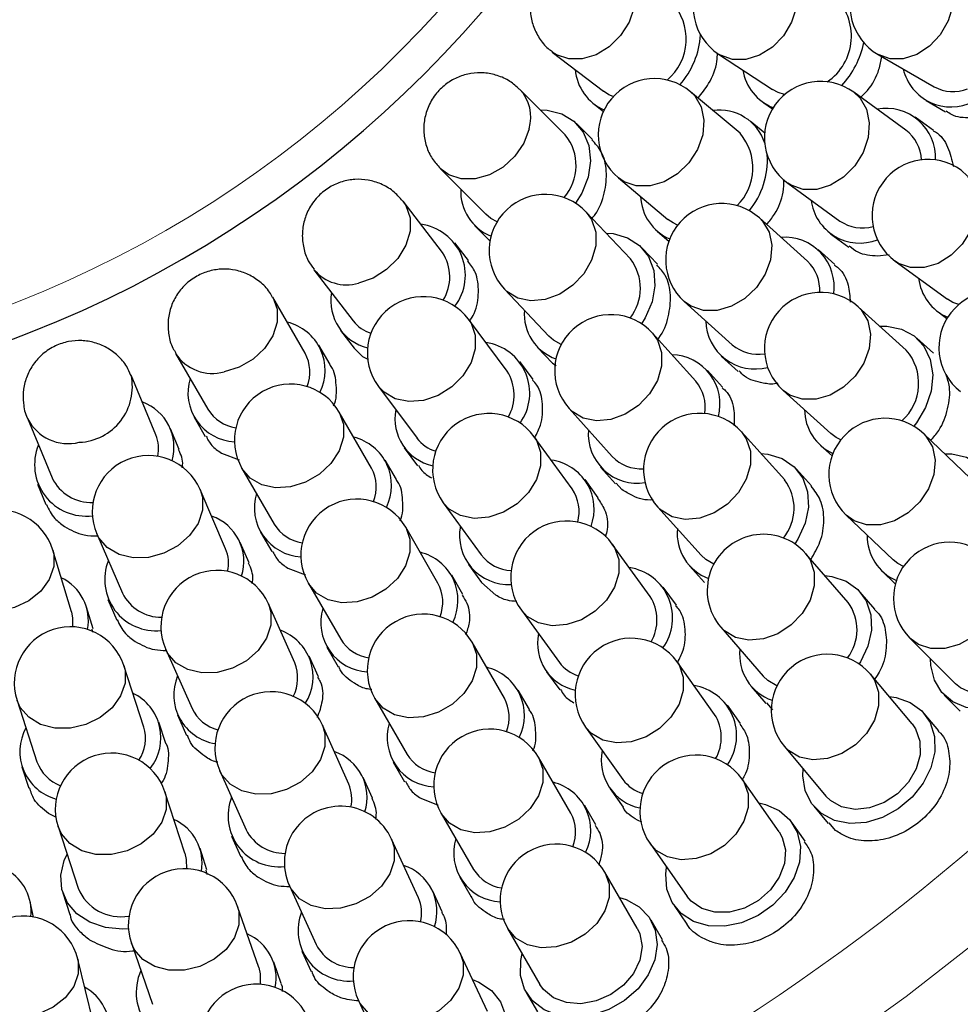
# Model space of a CAD drawing. Header units: millimetres. Extents: x -201 to 202, y 143 to 428.
# Tile 18 of 33: x 100 to 113, y 301 to 314. Entities that reach past the tile are written whole.
import ezdxf

# ---------------------------------------------------------------- set-up
doc = ezdxf.new("R2010")
doc.units = ezdxf.units.MM
doc.header["$LTSCALE"] = 0.25
doc.linetypes.add('CENTER', pattern=[50.8, 31.75, -6.35, 6.35, -6.35])
for name, color, linetype, lineweight in [('BASE', 7, 'Continuous', 20), ('CENTER', 1, 'CENTER', 9), ('COVER', 7, 'Continuous', 20), ('DIMENSION', 6, 'Continuous', 9)]:
    doc.layers.add(name, color=color, linetype=linetype, lineweight=lineweight)
doc.layers.add('PCB ASSY', color=7, linetype='Continuous')
doc.styles.add('VS Standard', font='msgothic.ttc', dxfattribs={"height": 3})
doc.dimstyles.new('VS Standard x0.5', dxfattribs={"dimtxt": 3, "dimasz": 3, "dimexe": 0.5, "dimexo": 0.8, "dimgap": 0.5, "dimtad": 3, "dimlfac": 2, "dimrnd": 0.0001, "dimzin": 9, "dimdsep": 46, "dimtxsty": 'VS Standard', "dimcen": 0, "dimaunit": 1, "dimadec": 0, "dimazin": 2, "dimtfac": 1, "dimtmove": 0, "dimatfit": 3, "dimfxl": 1, "dimtolj": 1, "dimtzin": 0, "dimarcsym": 0})

# ---------------------------------------------------------------- blocks, each defined once
blk = doc.blocks.new('*D310')
at = {"layer": 'Defpoints', "color": 0}
for p in [(94.818, 358.128), (120.366, 339.128), (119.5, 338.628), (121.825, 292.192), (94.818, 290.628)]:
    blk.add_point(p, dxfattribs=at)
at = {"layer": 'DIMENSION', "color": 0, "lineweight": -2}
for p, q in [((121.058, 339.528), (131.637, 345.636)), ((94.818, 289.828), (94.818, 281.862))]:
    blk.add_line(p, q, dxfattribs=at)
blk.add_arc((94.818, 324.378), 42.015, 274.0919, 25.9081, dxfattribs=at)
at = {"layer": 'DIMENSION', "color": 0}
for points in [[(133.052, 342.97), (132.169, 342.501), (131.204, 345.386)], [(97.798, 282.969), (97.834, 281.97), (94.818, 282.362)]]:
    blk.add_solid(points, dxfattribs=at)
at = {"layer": 'DIMENSION', "color": 0, "insert": (129.426, 304.397), "char_height": 3, "attachment_point": 5, "rotation": 60, "style": 'VS Standard'}
blk.add_mtext('\\A1;120%%d', dxfattribs=at)

msp = doc.modelspace()

# ---------------------------------------------------------------- linework, layer by layer
at = {"layer": 'BASE'}
for radius in [30, 28]:
    msp.add_circle((94.8179, 324.3778), radius, dxfattribs=at)
at = {"layer": 'CENTER'}
msp.add_circle((94.8179, 324.3778), 29, dxfattribs=at)
at = {"layer": 'COVER'}
msp.add_circle((94.8179, 324.3778), 15, dxfattribs=at)
at = {"layer": 'PCB ASSY'}
for p, q in [((107.4439, 313.7481), (108.1277, 313.2236)), ((109.6642, 313.7194), (110.3844, 313.2459)), ((111.7944, 313.7144), (112.5409, 313.2836)), ((107.6181, 312.6423), (107.0086, 313.2516)), ((109.9508, 312.6632), (109.2904, 313.2172)), ((112.1657, 312.7055), (111.4683, 313.212)), ((112.4347, 313.0996), (112.6944, 312.9497)), ((107.9983, 313.0548), (108.127, 312.956)), ((110.2676, 313.0683), (110.3846, 312.9914)), ((110.2799, 312.6645), (110.0873, 312.8261)), ((112.533, 312.7013), (112.2905, 312.8774)), ((107.9793, 312.582), (107.7685, 312.7927)), ((105.9484, 312.191), (106.5579, 311.5817)), ((108.3264, 312.0679), (108.9868, 311.514)), ((110.5868, 311.9983), (111.2842, 311.4918)), ((105.9768, 311.0719), (105.4521, 311.7555)), ((108.4885, 310.9856), (107.8969, 311.6125)), ((110.8505, 310.9561), (110.2099, 311.5327)), ((106.4075, 311.4313), (106.6125, 311.2263)), ((108.8502, 311.3512), (109.0009, 311.2248)), ((111.1593, 311.3199), (111.4019, 311.1437)), ((106.3271, 310.9649), (106.1455, 311.2014)), ((108.8482, 310.914), (108.643, 311.1315)), ((111.2155, 310.9135), (110.9927, 311.114)), ((111.9404, 311.0414), (111.7871, 311.0241)), ((104.2625, 310.8424), (104.7872, 310.1588)), ((112.0214, 310.9564), (112.7188, 310.4499)), ((106.806, 310.5829), (107.3976, 309.9561)), ((104.1446, 309.7292), (103.7135, 310.4755)), ((109.2064, 310.4178), (109.847, 309.8412)), ((112.1684, 309.7699), (111.5277, 310.3466)), ((106.8413, 309.4891), (106.3265, 310.1804)), ((112.5939, 310.278), (112.7127, 310.1917)), ((104.6185, 310.0293), (104.7999, 309.793)), ((109.3598, 309.3538), (108.7829, 309.9942)), ((112.5337, 309.727), (112.3105, 309.9279)), ((104.4778, 309.5775), (104.3287, 309.8356)), ((104.8003, 309.7933), (104.911, 309.6817)), ((107.243, 309.8102), (107.4481, 309.5929)), ((102.415, 309.7254), (102.846, 308.9792)), ((104.911, 309.6817), (104.9827, 309.6465)), ((109.7049, 309.6833), (109.9277, 309.4827)), ((107.1903, 309.3762), (107.0117, 309.6161)), ((107.4491, 309.5941), (107.494, 309.5625)), ((102.1527, 308.6372), (101.8228, 309.4333)), ((109.7182, 309.2733), (109.5176, 309.496)), ((105.1234, 309.2845), (105.6383, 308.5932)), ((110.5242, 309.2317), (111.1649, 308.6551)), ((102.6618, 308.8728), (102.8109, 308.6146)), ((105.0315, 308.194), (104.6004, 308.9403)), ((107.6684, 308.9903), (108.2452, 308.3499)), ((100.4374, 308.8592), (100.7674, 308.063)), ((102.4633, 308.4432), (102.3492, 308.7186)), ((107.7096, 307.916), (107.2029, 308.6132)), ((110.5464, 308.0364), (109.9695, 308.6768)), ((113.0275, 308.0571), (112.4036, 308.6518)), ((111.0227, 308.4971), (111.1784, 308.357)), ((103.0277, 308.3941), (103.2624, 308.3035)), ((105.4678, 308.4663), (105.6464, 308.2264)), ((105.365, 308.0414), (105.2155, 308.3003)), ((108.0873, 308.2076), (108.288, 307.9849)), ((103.3015, 308.1901), (103.7326, 307.4437)), ((110.9052, 307.9554), (110.7043, 308.1786)), ((100.5709, 307.9816), (100.685, 307.7063)), ((108.0578, 307.7985), (107.8815, 308.041)), ((108.3728, 307.9072), (108.2981, 307.9938)), ((103.0836, 307.1177), (102.7421, 307.909)), ((105.9895, 307.7314), (106.4963, 307.0341)), ((108.855, 307.6729), (109.4318, 307.0325)), ((111.3687, 307.566), (111.9926, 306.9714)), ((101.3649, 307.3147), (101.7064, 306.5233)), ((103.5486, 307.3375), (103.6982, 307.0785)), ((105.9183, 306.6586), (105.4872, 307.405)), ((103.3972, 306.9274), (103.2787, 307.2019)), ((108.7521, 306.4818), (108.2453, 307.179)), ((101.0239, 306.2748), (100.7766, 307.1005)), ((111.3937, 306.4001), (110.8292, 307.0514)), ((106.3244, 306.9092), (106.5005, 306.6669)), ((103.9152, 306.8579), (104.1492, 306.7679)), ((106.2522, 306.5053), (106.1023, 306.7649)), ((109.2739, 306.8902), (109.4749, 306.6671)), ((111.846, 306.8175), (112.0237, 306.6481)), ((104.1883, 306.6548), (104.6194, 305.9084)), ((106.689, 306.497), (106.5011, 306.6674)), ((109.1006, 306.3637), (108.9239, 306.6067)), ((111.7513, 306.3119), (111.5543, 306.5393)), ((101.5113, 306.4391), (101.6297, 306.1646)), ((104.0053, 305.5954), (103.6546, 306.3827)), ((101.3133, 306.0493), (101.2275, 306.3358)), ((107.0319, 306.2971), (107.5387, 305.5999)), ((101.3116, 306.0028), (101.3007, 306.0459)), ((109.6957, 306.0689), (110.2603, 305.4176)), ((106.8051, 305.1233), (106.374, 305.8697)), ((112.2179, 305.9234), (112.8275, 305.3141)), ((102.2844, 305.7724), (102.6351, 304.9851)), ((104.4354, 305.8021), (104.5853, 305.5426)), ((104.3214, 305.4081), (104.1994, 305.6819)), ((109.6098, 304.9059), (109.1097, 305.6079)), ((101.9917, 304.7379), (101.7252, 305.5576)), ((107.3668, 305.475), (107.5434, 305.232)), ((112.2463, 304.7814), (111.6922, 305.4415)), ((107.1393, 304.9696), (106.9891, 305.2296)), ((110.0997, 305.2784), (110.2968, 305.051)), ((100.2987, 305.0939), (100.5652, 304.2742)), ((105.0751, 305.1195), (105.5062, 304.3731)), ((110.3884, 304.9653), (110.3071, 305.0599)), ((112.6772, 305.1638), (112.8904, 304.9507)), ((109.9574, 304.7841), (109.7828, 305.0292)), ((102.2864, 304.5187), (102.1938, 304.8036)), ((102.441, 304.8986), (102.563, 304.6248)), ((112.6028, 304.6872), (112.4091, 304.918)), ((104.7268, 303.9758), (104.376, 304.7631)), ((107.888, 304.7376), (108.3881, 304.0356)), ((110.5433, 304.4772), (111.0974, 303.817)), ((105.3222, 304.2668), (105.4724, 304.0067)), ((107.6919, 303.588), (107.2608, 304.3344)), ((100.3631, 304.2085), (100.4558, 303.9234)), ((103.0058, 304.1528), (103.3566, 303.3654)), ((105.0431, 303.788), (104.9209, 304.0623)), ((110.472, 303.3369), (109.9775, 304.0429)), ((102.5399, 303.0518), (102.2734, 303.8715)), ((108.215, 303.9123), (108.3895, 303.6673)), ((105.6899, 303.7859), (105.9229, 303.6967)), ((108.0264, 303.4337), (107.8759, 303.6943)), ((110.9346, 303.6804), (111.1284, 303.4495)), ((100.8254, 303.5292), (100.72, 303.5842)), ((105.9619, 303.5841), (106.3929, 302.8378)), ((108.639, 303.4676), (108.5812, 303.4929)), ((100.8469, 303.4077), (101.1134, 302.588)), ((110.819, 303.212), (110.6461, 303.4589)), ((111.2255, 303.3571), (111.1388, 303.4583)), ((103.1624, 303.279), (103.2846, 303.0046)), ((105.6574, 302.4584), (105.2992, 303.2423)), ((102.8348, 302.8318), (102.742, 303.1175)), ((108.749, 303.1823), (109.2435, 302.4764)), ((102.8375, 302.771), (102.823, 302.8285)), ((106.2089, 302.7315), (106.3594, 302.4709)), ((108.5786, 302.0527), (108.1475, 302.799)), ((103.9348, 302.619), (104.293, 301.835)), ((100.9113, 302.5223), (101.0041, 302.2368)), ((105.9757, 302.273), (105.8506, 302.5467)), ((100.5198, 302.2008), (100.4763, 302.4057)), ((103.5247, 301.5273), (103.2426, 302.3417)), ((109.0694, 302.3544), (109.2422, 302.1077)), ((106.8486, 302.0488), (107.2797, 301.3024)), ((108.9134, 301.8979), (108.7626, 302.1589)), ((101.8252, 301.8509), (102.1073, 301.0364)), ((101.3132, 300.8031), (101.1098, 301.6407)), ((104.0997, 301.7467), (104.2248, 301.473)), ((106.5805, 300.9383), (106.2161, 301.7194)), ((103.8239, 301.3126), (103.7255, 301.5968)), ((107.0957, 301.1961), (107.2464, 300.9352)), ((104.8568, 301.0852), (105.2212, 300.3041))]:
    msp.add_line(p, q, dxfattribs=at)
at = {"layer": 'PCB ASSY', "flags": 128}
for points in [[(110.4882, 314.9728), (110.5923, 314.8795), (110.6795, 314.7277), (110.7178, 314.545), (110.7042, 314.3461), (110.6397, 314.1473), (110.5295, 313.9645), (110.3827, 313.8127), (110.2109, 313.7041), (110.0283, 313.6475), (109.8496, 313.6475), (109.6892, 313.7041), (109.6642, 313.7194)], [(112.5442, 315.0136), (112.545, 315.0131), (112.6738, 314.9033), (112.7618, 314.7498), (112.8017, 314.5651), (112.7905, 314.364), (112.7289, 314.163), (112.6219, 313.9782), (112.4783, 313.8247), (112.3097, 313.7149), (112.1297, 313.6577), (111.9529, 313.6577), (111.7944, 313.7144)], [(108.5375, 314.343), (108.47, 314.1472), (108.3563, 313.9672), (108.2057, 313.8176), (108.0303, 313.7107), (107.8444, 313.6549), (107.663, 313.6549), (107.5008, 313.7107), (107.4446, 313.7475)], [(108.2587, 313.1528), (108.199, 313.1785), (108.1277, 313.2236)], [(109.2904, 313.2172), (109.345, 313.1631), (109.4322, 313.0149), (109.4688, 312.8366), (109.4519, 312.6426), (109.3829, 312.4485), (109.2674, 312.2702), (109.1146, 312.122), (108.9371, 312.016), (108.7491, 311.9608), (108.566, 311.9608), (108.4024, 312.016), (108.3264, 312.0679)], [(110.5444, 313.1789), (110.4588, 313.2061), (110.3844, 313.2459)], [(111.4683, 313.212), (111.5523, 313.1336), (111.6392, 312.9832), (111.6766, 312.8021), (111.6615, 312.6052), (111.595, 312.4082), (111.4825, 312.2271), (111.3331, 312.0767), (111.159, 311.9692), (110.9742, 311.9131), (110.7938, 311.9131), (110.6323, 311.9692), (110.5868, 311.9983)], [(107.2818, 312.9785), (107.3752, 312.974), (107.5695, 312.925), (107.7335, 312.825), (107.857, 312.6801), (107.9321, 312.4995), (107.9542, 312.2946), (107.9219, 312.0782), (107.8372, 311.8639), (107.7548, 311.73)], [(107.1348, 312.7213), (107.0637, 312.5311), (106.9453, 312.3563), (106.789, 312.2111), (106.6076, 312.1072), (106.4157, 312.0531), (106.2289, 312.0531), (106.0623, 312.1072), (105.9469, 312.1925)], [(112.9028, 312.1701), (112.9868, 312.0917), (113.0738, 311.9413), (113.1112, 311.7602), (113.0961, 311.5633), (113.0295, 311.3663), (112.917, 311.1852), (112.7677, 311.0348), (112.5936, 310.9272), (112.4088, 310.8712), (112.2284, 310.8712), (112.0669, 310.9272), (112.0214, 310.9564)], [(105.4499, 311.7584), (105.4896, 311.6984), (105.5453, 311.5362), (105.5453, 311.3548), (105.4896, 311.1689), (105.3826, 310.9935), (105.2331, 310.8429), (105.0531, 310.7292), (104.8573, 310.6616)], [(106.7069, 311.4812), (106.6227, 311.5277), (106.5579, 311.5817)], [(107.8969, 311.6125), (107.9697, 311.511), (108.0243, 311.3455), (108.0243, 311.1599), (107.9697, 310.9692), (107.8651, 310.789), (107.7189, 310.6338), (107.5429, 310.5161), (107.3514, 310.4456), (107.1599, 310.4279), (106.9839, 310.4645), (106.8377, 310.5523), (106.806, 310.5829)], [(109.1169, 311.4367), (109.0561, 311.4659), (108.9868, 311.514)], [(110.2099, 311.5327), (110.2501, 311.4918), (110.3376, 311.3448), (110.3742, 311.1678), (110.3567, 310.9753), (110.2867, 310.7827), (110.1699, 310.6058), (110.0156, 310.4588), (109.8365, 310.3536), (109.6469, 310.2988), (109.4623, 310.2988), (109.2976, 310.3536), (109.2064, 310.4178)], [(108.1622, 311.3313), (108.2552, 311.3242), (108.448, 311.2696), (108.609, 311.1648), (108.7282, 311.0163), (108.7981, 310.8337), (108.8142, 310.6282), (108.7756, 310.4128), (108.6847, 310.2011), (108.635, 310.1207)], [(103.7139, 310.4748), (103.7704, 310.3169), (103.7704, 310.1401), (103.7132, 309.9602), (103.6034, 309.7915), (103.4499, 309.648), (103.2652, 309.541), (103.0642, 309.4794)], [(112.8702, 310.377), (112.7912, 310.4067), (112.7188, 310.4499)], [(111.5277, 310.3466), (111.5679, 310.3056), (111.6555, 310.1586), (111.692, 309.9817), (111.6745, 309.7891), (111.6046, 309.5966), (111.4877, 309.4196), (111.3335, 309.2726), (111.1543, 309.1675), (110.9647, 309.1127), (110.7801, 309.1127), (110.6154, 309.1675), (110.5242, 309.2317)], [(106.3265, 310.1804), (106.3594, 310.1297), (106.4153, 309.9678), (106.4153, 309.7869), (106.3594, 309.6016), (106.252, 309.4269), (106.102, 309.277), (105.9214, 309.1639), (105.7249, 309.0969), (105.5285, 309.0814), (105.3479, 309.1186), (105.1978, 309.2056), (105.1234, 309.2845)], [(111.815, 310.088), (111.9083, 310.0884), (112.1049, 310.0496), (112.2739, 309.9583), (112.4048, 309.8201), (112.4893, 309.6437), (112.5221, 309.4402), (112.5011, 309.2224), (112.4277, 309.004), (112.3065, 308.7986), (112.271, 308.7527)], [(107.5626, 309.8428), (107.4608, 309.9002), (107.3976, 309.9561)], [(108.7829, 309.9942), (108.8472, 309.9028), (108.902, 309.7381), (108.902, 309.5535), (108.8472, 309.3639), (108.7421, 309.1847), (108.5951, 309.0305), (108.4182, 308.9136), (108.2256, 308.8436), (108.0331, 308.8262), (107.8562, 308.8627), (107.7092, 308.9502), (107.6684, 308.9903)], [(104.6004, 308.9403), (104.6573, 308.7817), (104.6573, 308.6049), (104.6, 308.4249), (104.4902, 308.2562), (104.3367, 308.1126), (104.152, 308.0057), (103.951, 307.944), (103.7499, 307.9327), (103.5652, 307.9727), (103.4117, 308.0606), (103.3019, 308.1895), (103.3015, 308.1901)], [(107.2029, 308.6132), (107.2322, 308.5676), (107.2882, 308.4061), (107.2882, 308.2256), (107.2322, 308.0409), (107.1246, 307.8667), (106.9742, 307.7174), (106.7932, 307.6048), (106.5962, 307.5383), (106.3992, 307.5231), (106.2182, 307.5605), (106.0678, 307.6475), (105.9895, 307.7314)], [(109.9695, 308.6768), (110.0339, 308.5854), (110.0887, 308.4207), (110.0887, 308.2361), (110.0339, 308.0465), (109.9287, 307.8673), (109.7817, 307.7131), (109.6048, 307.5962), (109.4122, 307.5262), (109.2197, 307.5088), (109.0428, 307.5453), (108.8958, 307.6328), (108.855, 307.6729)], [(111.2959, 308.5716), (111.2324, 308.6045), (111.1649, 308.6551)], [(112.4036, 308.6518), (112.4322, 308.6221), (112.5202, 308.476), (112.5567, 308.3002), (112.539, 308.1089), (112.4684, 307.9176), (112.3506, 307.7419), (112.1952, 307.5958), (112.0147, 307.4913), (111.8239, 307.4369), (111.638, 307.4369), (111.4723, 307.4913), (111.3687, 307.566)], [(110.2282, 308.3896), (110.3211, 308.3802), (110.5125, 308.3211), (110.6711, 308.2126), (110.7868, 308.0615), (110.8523, 307.8772), (110.8637, 307.6714), (110.8201, 307.457), (110.7243, 307.2474), (110.6822, 307.1817)], [(112.6835, 308.3851), (112.7767, 308.3829), (112.9721, 308.3385), (113.1385, 308.2424), (113.2653, 308.1005), (113.3447, 307.9217), (113.3717, 307.7174), (113.3446, 307.5003), (113.265, 307.2841), (113.1444, 307.0906)], [(102.7421, 307.909), (102.7734, 307.8042), (102.7734, 307.6307), (102.7151, 307.4557), (102.6032, 307.2934), (102.4467, 307.1568), (102.2584, 307.0572), (102.0535, 307.0024), (101.8486, 306.9971), (101.6603, 307.0415), (101.5038, 307.1322), (101.3919, 307.2617), (101.3649, 307.3147)], [(105.4872, 307.405), (105.544, 307.2464), (105.544, 307.0696), (105.4868, 306.8896), (105.377, 306.7209), (105.2235, 306.5773), (105.0388, 306.4703), (104.8377, 306.4087), (104.6367, 306.3974), (104.452, 306.4374), (104.2985, 306.5253), (104.1887, 306.6541), (104.1883, 306.6548)], [(108.2453, 307.179), (108.2746, 307.1334), (108.3306, 306.9719), (108.3306, 306.7914), (108.2746, 306.6066), (108.167, 306.4325), (108.0166, 306.2831), (107.8356, 306.1706), (107.6386, 306.1041), (107.4416, 306.0889), (107.2606, 306.1263), (107.1102, 306.2133), (107.0319, 306.2971)], [(100.7766, 307.1005), (100.7888, 307.0493), (100.7888, 306.8784), (100.7296, 306.708), (100.616, 306.552), (100.4572, 306.423), (100.2661, 306.3315), (100.0581, 306.2848), (99.8502, 306.2867), (99.659, 306.3372), (99.5003, 306.432), (99.3867, 306.5636), (99.3397, 306.67)], [(109.6004, 306.9127), (109.4937, 306.9751), (109.4318, 307.0325)], [(110.8292, 307.0514), (110.8867, 306.9683), (110.9418, 306.8043), (110.9418, 306.6204), (110.8867, 306.4317), (110.7811, 306.2534), (110.6335, 306.1), (110.4558, 305.9838), (110.2624, 305.9143), (110.0691, 305.8972), (109.8914, 305.9337), (109.7437, 306.021), (109.6957, 306.0689)], [(112.1309, 306.8799), (112.0587, 306.9189), (111.9926, 306.9714)], [(113.2784, 306.9843), (113.2973, 306.9642), (113.3857, 306.8189), (113.4225, 306.6441), (113.4046, 306.4539), (113.3335, 306.2636), (113.215, 306.0888), (113.0587, 305.9436), (112.8772, 305.8397), (112.6853, 305.7855), (112.4984, 305.7855), (112.3318, 305.8397), (112.2179, 305.9234)], [(111.0824, 306.7593), (111.175, 306.7482), (111.3653, 306.6855), (111.5217, 306.574), (111.6345, 306.4206), (111.6966, 306.2352), (111.704, 306.0292), (111.6563, 305.8156), (111.5566, 305.608), (111.5387, 305.58)], [(113.5517, 306.711), (113.6449, 306.7065), (113.8392, 306.6575), (114.0032, 306.5575), (114.1267, 306.4126), (114.2018, 306.232), (114.2239, 306.0271), (114.1916, 305.8107), (114.1069, 305.5964), (113.9751, 305.3977), (113.8045, 305.2271), (113.6058, 305.0953), (113.3916, 305.0105), (113.1752, 304.9782), (112.9703, 305.0003), (112.7897, 305.0754), (112.6448, 305.1989), (112.5447, 305.3629), (112.4957, 305.5572), (112.4913, 305.6501)], [(103.6546, 306.3827), (103.6882, 306.2725), (103.6882, 306.0987), (103.63, 305.9233), (103.5182, 305.7603), (103.3621, 305.623), (103.1741, 305.5226), (102.9695, 305.4671), (102.7649, 305.4611), (102.577, 305.505), (102.4208, 305.5953), (102.309, 305.7247), (102.2844, 305.7724)], [(113.8879, 306.3749), (113.9421, 306.31), (114.0137, 306.1533), (114.0321, 305.9716), (113.996, 305.7797), (113.9081, 305.5929), (113.7756, 305.4266), (113.6093, 305.2941), (113.4226, 305.2062), (113.2306, 305.17), (113.0489, 305.1884), (112.8923, 305.26), (112.8275, 305.3141)], [(101.0239, 306.2748), (101.0408, 306.1919), (101.0396, 306.0752)], [(106.374, 305.8697), (106.4308, 305.7111), (106.4308, 305.5343), (106.3736, 305.3542), (106.2638, 305.1856), (106.1103, 305.042), (105.9256, 304.935), (105.7245, 304.8734), (105.5235, 304.8621), (105.3388, 304.902), (105.1853, 304.99), (105.0755, 305.1188), (105.0751, 305.1195)], [(109.1097, 305.6079), (109.136, 305.5664), (109.1922, 305.4052), (109.1922, 305.2251), (109.136, 305.0407), (109.0282, 304.8671), (108.8775, 304.7182), (108.6962, 304.6061), (108.4988, 304.54), (108.3015, 304.5251), (108.1201, 304.5627), (107.9694, 304.6497), (107.888, 304.7376)], [(101.7252, 305.5576), (101.7407, 305.4957), (101.7407, 305.3244), (101.6817, 305.1531), (101.5684, 304.9959), (101.41, 304.8653), (101.2194, 304.7721), (101.012, 304.7237), (100.8045, 304.7241), (100.6139, 304.7733), (100.4555, 304.8672), (100.3422, 304.9982), (100.2987, 305.0939)], [(110.4433, 305.2874), (110.3211, 305.3591), (110.2603, 305.4176)], [(111.6922, 305.4415), (111.7442, 305.3654), (111.7994, 305.2018), (111.7994, 305.0186), (111.7442, 304.8307), (111.6382, 304.6531), (111.4901, 304.5004), (111.3117, 304.3848), (111.1177, 304.3158), (110.9237, 304.2989), (110.7453, 304.3355), (110.5972, 304.4227), (110.5433, 304.4772)], [(111.9407, 305.1455), (112.0331, 305.1329), (112.2224, 305.0672), (112.3771, 304.9532), (112.4874, 304.7981), (112.5465, 304.6116), (112.5507, 304.4056), (112.4996, 304.1928), (112.3966, 303.9867), (112.2479, 303.8003), (112.0631, 303.6452), (111.8537, 303.5312), (111.6329, 303.4654), (111.4145, 303.4521), (111.2123, 303.4919), (111.039, 303.5825), (110.9054, 303.7181), (110.82, 303.8903), (110.7881, 304.0881), (110.7918, 304.1811)], [(104.376, 304.7631), (104.4096, 304.6529), (104.4096, 304.4791), (104.3514, 304.3036), (104.2397, 304.1407), (104.0835, 304.0034), (103.8955, 303.903), (103.6909, 303.8475), (103.4864, 303.8415), (103.2984, 303.8854), (103.1422, 303.9757), (103.0305, 304.1051), (103.0058, 304.1528)], [(112.2463, 304.7814), (112.2946, 304.712), (112.3523, 304.5496), (112.3548, 304.3671), (112.302, 304.179), (112.1982, 304.0006), (112.0517, 303.8464), (111.8745, 303.7289), (111.6808, 303.6576), (111.4865, 303.6383), (111.3071, 303.6725), (111.1573, 303.7575), (111.0974, 303.817)], [(107.2608, 304.3344), (107.3176, 304.1757), (107.3176, 303.9989), (107.2604, 303.8189), (107.1506, 303.6503), (106.9971, 303.5066), (106.8123, 303.3997), (106.6113, 303.3381), (106.4103, 303.3268), (106.2255, 303.3667), (106.072, 303.4547), (105.9622, 303.5835), (105.9619, 303.5841)], [(109.9775, 304.0429), (110.0015, 304.0049), (110.0578, 303.8439), (110.0578, 303.664), (110.0015, 303.4801), (109.8935, 303.3068), (109.7426, 303.1584), (109.5609, 303.0467), (109.3632, 302.9809), (109.1656, 302.9662), (108.9839, 303.004), (108.833, 303.091), (108.749, 303.1823)], [(102.2734, 303.8715), (102.2889, 303.8096), (102.2889, 303.6382), (102.2299, 303.467), (102.1166, 303.3097), (101.9582, 303.1792), (101.7676, 303.086), (101.5601, 303.0376), (101.3527, 303.038), (101.1621, 303.0871), (101.0037, 303.181), (100.8904, 303.3121), (100.8469, 303.4077)], [(110.1993, 303.7263), (110.2903, 303.7057), (110.4731, 303.6237), (110.6173, 303.4967), (110.7137, 303.3326), (110.7563, 303.1417), (110.7425, 302.936), (110.6731, 302.7285), (110.5525, 302.5322), (110.3882, 302.3595), (110.1905, 302.2211), (109.972, 302.1257), (109.7463, 302.0795), (109.5276, 302.0852), (109.3296, 302.1425), (109.1648, 302.2479), (109.0436, 302.3946), (108.9735, 302.5735), (108.959, 302.7734), (108.9707, 302.8657)], [(105.2992, 303.2423), (105.3347, 303.1277), (105.3347, 302.9537), (105.2765, 302.7778), (105.1649, 302.6143), (105.009, 302.4765), (104.8213, 302.3754), (104.617, 302.3193), (104.4127, 302.3128), (104.225, 302.3563), (104.0691, 302.4463), (103.9575, 302.5756), (103.9348, 302.619)], [(110.472, 303.3369), (110.5141, 303.2636), (110.5574, 303.0969), (110.544, 302.9148), (110.4751, 302.732), (110.3561, 302.5633), (110.1967, 302.4225), (110.0099, 302.3209), (109.8108, 302.2668), (109.6155, 302.2645), (109.4398, 302.3142), (109.2979, 302.4119), (109.2435, 302.4764)], [(101.7858, 302.0433), (101.7076, 302.0397), (101.4782, 302.0615), (101.2707, 302.1309), (101.0982, 302.2436), (100.9714, 302.3925), (100.8984, 302.5683), (100.8836, 302.7599), (100.9282, 302.9552), (100.9664, 303.0401)], [(102.5399, 303.0518), (102.5586, 302.9694), (102.5594, 302.8459)], [(108.1475, 302.799), (108.2044, 302.6404), (108.2044, 302.4636), (108.1472, 302.2836), (108.0374, 302.1149), (107.8839, 301.9713), (107.6991, 301.8643), (107.4981, 301.8027), (107.2971, 301.7914), (107.1123, 301.8314), (106.9588, 301.9193), (106.849, 302.0481), (106.8486, 302.0488)], [(108.3409, 302.4643), (108.4297, 302.4359), (108.6047, 302.3383), (108.7372, 302.1991), (108.819, 302.0272), (108.8448, 301.8334), (108.8131, 301.6297), (108.7259, 301.429), (108.5886, 301.244), (108.4099, 301.0862), (108.201, 300.9656), (107.9749, 300.8896), (107.7461, 300.8632), (107.5287, 300.888), (107.3365, 300.9624), (107.1815, 301.0817), (107.0735, 301.2384), (107.0193, 301.4228), (107.0222, 301.6231), (107.042, 301.7141)], [(103.2426, 302.3417), (103.2611, 302.271), (103.2611, 302.0993), (103.2022, 301.9273), (103.0891, 301.769), (102.9311, 301.6372), (102.7409, 301.5427), (102.5339, 301.4929), (102.327, 301.4921), (102.1368, 301.5402), (101.9788, 301.6334), (101.8657, 301.764), (101.8252, 301.8509)], [(108.5786, 302.0527), (108.6141, 301.9759), (108.6427, 301.8061), (108.6136, 301.6258), (108.5289, 301.4497), (108.3957, 301.2921), (108.2247, 301.1657), (108.0297, 301.0808), (107.8266, 301.0442), (107.6318, 301.0589), (107.4611, 301.1238), (107.3284, 301.2335), (107.2797, 301.3024)], [(101.1098, 301.6407), (101.1155, 301.614), (101.1155, 301.4439), (101.056, 301.2755), (100.9418, 301.1224), (100.7822, 300.9968), (100.5901, 300.9092), (100.381, 300.8664), (100.172, 300.872), (99.9798, 300.9256), (99.8202, 301.0228), (99.706, 301.1557), (99.6522, 301.2868)], [(106.2161, 301.7194), (106.2532, 301.6011), (106.2532, 301.4269), (106.1951, 301.2506), (106.0837, 301.0867), (105.9279, 300.9484), (105.7404, 300.8468), (105.5364, 300.7902), (105.3324, 300.7832), (105.1449, 300.8264), (104.9892, 300.9162), (104.8777, 301.0454), (104.8568, 301.0852)], [(103.5247, 301.5273), (103.545, 301.4452), (103.546, 301.3037)], [(106.3795, 301.3691), (106.4656, 301.333), (106.6314, 301.2205), (106.7513, 301.0704), (106.8177, 300.892), (106.8266, 300.6966), (106.7773, 300.4965), (106.6729, 300.3042), (106.52, 300.1318), (106.3282, 299.9902), (106.1095, 299.8882), (105.8777, 299.8323), (105.6474, 299.826), (105.433, 299.8696), (105.248, 299.9604), (105.104, 300.0928), (105.0101, 300.2583), (104.9722, 300.4467), (104.9926, 300.646), (105.0202, 300.7349)]]:
    msp.add_lwpolyline(points, dxfattribs=at)
at = {"layer": 'PCB ASSY'}
for centre, radius, start, end in [((94.8179, 324.3778), 15.4428, 0.01, 0), ((110.0762, 314.3461), 0.75, 56.67667, 236.67667), ((112.1693, 314.364), 0.75, 60.01, 240.01), ((108.5078, 313.9231), 0.7239, 310.54793, 42.63564), ((110.6937, 313.9624), 0.7438, 304.57689, 46.20669), ((108.3008, 314.0492), 1.1244, 318.95335, 356.35399), ((110.4346, 314.1104), 1.1917, 317.18517, 348.50903), ((108.397, 313.57), 0.6492, 185.03478, 246.32218), ((110.6312, 313.6133), 0.6528, 189.36349, 248.61824), ((112.7682, 313.6715), 0.6564, 193.23248, 296.91211), ((108.8084, 312.6426), 0.75, 50.01, 230.01), ((111.0275, 312.6052), 0.75, 54.01, 234.01), ((106.6107, 312.8766), 0.5467, 343.48849, 43.51151), ((112.795, 313.7573), 0.5375, 241.79545, 291.10633), ((109.6711, 312.3323), 0.642, 18.21965, 97.57044), ((111.9002, 312.3358), 0.6599, 357.48755, 100.40794), ((111.8364, 312.2806), 0.5375, 2.91422, 52.22417), ((107.1093, 312.234), 0.6524, 318.88527, 38.74018), ((109.412, 312.2012), 0.7097, 314.74402, 40.61692), ((109.2556, 312.3048), 1.0602, 320.49016, 3.86221), ((112.4621, 311.5633), 0.75, 54.01, 234.01), ((106.8655, 311.8896), 0.6446, 177.48425, 248.25478), ((107.3514, 311.0977), 0.75, 43.34333, 223.34333), ((109.2694, 311.8481), 0.6475, 182.53315, 246.56309), ((111.5508, 311.8538), 0.6564, 187.2323, 290.9123), ((109.7081, 310.9753), 0.75, 48.01, 228.01), ((111.5863, 311.9363), 0.5375, 235.79459, 285.10729), ((105.598, 310.7685), 0.6865, 322.83154, 82.53216), ((110.5479, 310.6162), 0.6599, 351.48704, 94.4083), ((105.4773, 310.7433), 0.5979, 328.88589, 33.33798), ((107.9783, 310.5958), 0.6421, 321.62577, 37.38832), ((104.7004, 311.2141), 0.5743, 220.21933, 285.85431), ((110.4786, 310.568), 0.5375, 356.91524, 46.22312), ((112.9798, 310.8036), 0.6499, 186.5678, 246.64015), ((105.1319, 310.425), 0.6439, 170.0749, 256.16762), ((105.7249, 309.7324), 0.75, 36.67667, 216.67667), ((111.026, 309.7891), 0.75, 48.01, 228.01), ((113.3553, 309.805), 0.75, 51.82818, 231.82818), ((107.7133, 310.2551), 0.6437, 175.83983, 249.94158), ((108.2256, 309.4922), 0.75, 42.01, 222.01), ((103.7519, 309.4996), 0.6599, 333.48769, 76.43064), ((105.179, 310.4658), 0.4978, 218.08241, 251.59103), ((110.15, 310.1733), 0.6564, 181.23235, 284.91227), ((106.4607, 309.1945), 0.6827, 324.17946, 81.86027), ((110.194, 310.2517), 0.5375, 229.7947, 279.10726), ((102.9065, 310.0429), 0.5851, 212.88026, 285.64377), ((103.6711, 309.4751), 0.5374, 338.91817, 28.22339), ((109.0233, 309.0474), 0.6599, 345.48705, 88.40835), ((111.6589, 309.3256), 0.676, 312.09993, 41.09282), ((101.0962, 309.2798), 0.7423, 272.61593, 12.04567), ((103.2366, 309.2014), 0.6564, 163.21029, 266.91135), ((106.3421, 309.169), 0.593, 330.31914, 32.66791), ((103.951, 308.5652), 0.75, 30.01, 210.01), ((108.9493, 309.0066), 0.5375, 350.91426, 40.22379), ((101.7499, 308.4716), 0.6439, 343.85208, 69.94533), ((103.3027, 309.2623), 0.5373, 211.79418, 261.10418), ((105.9879, 308.855), 0.6447, 169.32034, 257.47723), ((106.5962, 308.1723), 0.75, 36.01, 216.01), ((109.4122, 308.1748), 0.75, 42.01, 222.01), ((111.4584, 308.979), 0.6469, 180.52566, 245.56752), ((100.9844, 309.1321), 0.6114, 206.72791, 283.78575), ((111.8862, 308.1089), 0.75, 46.37364, 226.37364), ((101.691, 308.4512), 0.4978, 348.42875, 21.93775), ((104.6387, 307.9642), 0.6599, 333.48713, 76.40833), ((108.5812, 308.6485), 0.6564, 175.23235, 278.91225), ((101.2195, 308.2395), 0.6865, 157.4867, 277.18968), ((106.0362, 308.8963), 0.5003, 217.29789, 252.74147), ((102.0535, 307.6119), 0.75, 23.34333, 203.34333), ((108.6332, 308.7219), 0.5375, 223.79514, 273.10644), ((107.343, 307.6465), 0.6599, 339.48722, 82.40825), ((104.5579, 307.9398), 0.5375, 338.91488, 28.22342), ((101.2949, 308.3204), 0.587, 206.00895, 271.80695), ((110.0446, 307.659), 0.6278, 320.63664, 36.94566), ((104.1234, 307.666), 0.6564, 163.23239, 266.91202), ((107.2652, 307.6137), 0.5375, 344.91448, 34.22362), ((104.8377, 307.0299), 0.75, 30.01, 210.01), ((100.0581, 306.8852), 0.75, 16.67667, 196.67667), ((102.6822, 306.9456), 0.6447, 342.54273, 70.69964), ((104.1894, 307.7269), 0.5375, 211.79455, 261.10728), ((106.8616, 307.296), 0.6564, 169.2324, 272.91218), ((107.6386, 306.7381), 0.75, 36.01, 216.01), ((109.7542, 307.3241), 0.6435, 174.509, 249.59642), ((110.2624, 306.5602), 0.75, 40.91909, 220.91909), ((112.2941, 307.2867), 0.6457, 178.87683, 246.59994), ((112.7481, 306.4539), 0.75, 45.01, 225.01), ((102.6221, 306.9244), 0.5003, 347.28025, 22.72049), ((105.5255, 306.4289), 0.6599, 333.48714, 76.40823), ((106.921, 307.3635), 0.5375, 217.79538, 267.10604), ((102.1518, 306.7058), 0.6827, 158.15854, 275.84167), ((102.9695, 306.0776), 0.75, 24.01, 204.01), ((108.3688, 306.1925), 0.6818, 324.09068, 81.24141), ((100.6117, 306.153), 0.6397, 349.80741, 64.45122), ((105.4447, 306.4044), 0.5375, 338.91472, 28.22358), ((102.2265, 306.7849), 0.5821, 206.70257, 270.35061), ((108.2505, 306.1678), 0.5917, 330.24591, 32.04654), ((110.8925, 306.035), 0.6201, 322.75654, 36.07431), ((105.0101, 306.1307), 0.6564, 163.23223, 266.91229), ((105.7245, 305.4946), 0.75, 30.01, 210.01), ((101.012, 305.3257), 0.75, 18.01, 198.01), ((103.5906, 305.408), 0.6599, 327.48737, 70.40808), ((107.8917, 305.8577), 0.645, 168.67006, 257.3936), ((105.0762, 306.1916), 0.5375, 211.79664, 261.10519), ((108.4988, 305.1727), 0.75, 35.46455, 215.46455), ((110.5878, 305.7032), 0.6432, 173.42846, 251.14551), ((111.1177, 304.9593), 0.75, 40.01, 220.01), ((103.5077, 305.3921), 0.5375, 332.91455, 22.22349), ((107.9406, 305.8989), 0.501, 216.64594, 252.62446), ((106.4123, 304.8936), 0.6599, 333.48733, 76.40814), ((103.047, 305.1653), 0.6564, 157.2325, 260.91206), ((101.5597, 304.5949), 0.6599, 321.4873, 64.40815), ((103.6909, 304.458), 0.75, 24.01, 204.01), ((109.2257, 304.6226), 0.6792, 325.12552, 80.82617), ((106.3314, 304.8691), 0.5375, 338.91548, 28.22279), ((103.119, 305.2189), 0.5375, 205.79491, 255.10722), ((109.1354, 304.5982), 0.5654, 329.99078, 32.96645), ((100.9936, 304.4103), 0.6564, 151.23229, 254.91236), ((101.4756, 304.5878), 0.5375, 326.91469, 16.22349), ((105.8969, 304.5954), 0.6564, 163.23243, 266.91218), ((106.6113, 303.9592), 0.75, 30.01, 210.01), ((104.3271, 303.7989), 0.645, 342.62587, 71.35044), ((108.7443, 304.2904), 0.6458, 168.1698, 258.41263), ((101.0709, 304.4562), 0.5375, 199.79565, 249.10616), ((101.5601, 303.6396), 0.75, 18.01, 198.01), ((105.963, 304.6563), 0.5375, 211.79471, 261.10699), ((109.3632, 303.6126), 0.75, 35.01, 215.01), ((108.7942, 304.3322), 0.5029, 216.13974, 253.54945), ((104.2669, 303.777), 0.501, 347.39581, 23.37377), ((107.299, 303.3582), 0.6599, 333.48741, 76.40806), ((103.7986, 303.5529), 0.6818, 158.77738, 275.93047), ((104.617, 302.9307), 0.75, 24.55545, 204.55545), ((102.1305, 302.9206), 0.6396, 350.15507, 65.77962), ((107.2183, 303.3338), 0.5375, 338.91362, 28.22445), ((103.8726, 303.6322), 0.5809, 207.33806, 270.40913), ((106.7837, 303.06), 0.6564, 163.23244, 266.91206), ((107.4981, 302.4239), 0.75, 30.01, 210.01), ((99.8464, 302.2717), 0.6419, 354.16667, 59.78019), ((102.5339, 302.0963), 0.75, 19.10091, 199.10091), ((105.2586, 302.2771), 0.6458, 341.60735, 71.85014), ((106.8498, 303.1209), 0.5375, 211.79454, 261.10717), ((101.6843, 302.8219), 0.6169, 202.27456, 280.18306), ((105.1975, 302.2548), 0.5029, 346.47049, 23.88053), ((100.381, 301.4637), 0.75, 13.64636, 193.64636), ((104.7303, 302.0261), 0.6792, 159.19285, 274.89553), ((105.5364, 301.4023), 0.75, 25.01, 205.01), ((103.1177, 301.3884), 0.6396, 348.61296, 66.85301), ((104.7965, 302.0921), 0.5654, 207.05217, 270.03064), ((102.5997, 301.1958), 0.7098, 155.89879, 281.83038), ((100.8945, 300.7022), 0.6409, 353.1365, 61.4267), ((103.4932, 300.5556), 0.75, 20.01, 200.01)]:
    msp.add_arc(centre, radius, start, end, dxfattribs=at)
for points, knots in [([(108.3526, 314.9327), (108.3306, 314.9516), (108.2601, 315.0119), (108.1138, 315.0682), (107.9326, 315.0997), (107.7534, 315.0853), (107.5849, 315.0309), (107.4318, 314.9377), (107.3004, 314.8062), (107.2045, 314.6436), (107.1524, 314.4624), (107.1458, 314.278), (107.1836, 314.0968), (107.2661, 313.9322), (107.357, 313.8128), (107.4286, 313.7653), (107.4489, 313.7519)], [0, 0, 0, 0, 0.036958, 0.1179406, 0.1954263, 0.2705677, 0.3446869, 0.4194468, 0.4969756, 0.5796176, 0.6575106, 0.7351015, 0.8127708, 0.890758, 0.9690581, 1, 1, 1, 1]), ([(109.3902, 313.1334), (109.4401, 313.1956), (109.5576, 313.3417), (109.645, 313.5625), (109.6481, 313.7002), (109.649, 313.7391)], [0, 0, 0, 0, 0.3466559, 0.8153567, 1, 1, 1, 1]), ([(111.5625, 313.1436), (111.5927, 313.1727), (111.6996, 313.2758), (111.8036, 313.4715), (111.8327, 313.6299), (111.843, 313.6864)], [0, 0, 0, 0, 0.2024002, 0.71532313, 1, 1, 1, 1]), ([(107.0037, 313.2513), (106.9637, 313.2882), (106.8778, 313.3675), (106.7139, 313.4403), (106.5357, 313.4762), (106.3577, 313.4682), (106.187, 313.4197), (106.029, 313.3308), (105.8907, 313.2002), (105.7892, 313.0368), (105.7331, 312.855), (105.7227, 312.6705), (105.7582, 312.4896), (105.831, 312.3239), (105.9108, 312.2374), (105.9489, 312.1961)], [0, 0, 0, 0, 0.0692845, 0.1490152, 0.2256942, 0.3005332, 0.3749773, 0.4508825, 0.5305437, 0.6161288, 0.6941332, 0.7720167, 0.8501213, 0.9285687, 1, 1, 1, 1]), ([(113.0305, 312.8671), (112.9386, 312.8699), (112.8156, 312.8737), (112.7241, 312.9426), (112.7009, 312.96)], [0, 0, 0, 0, 0.7472667, 1, 1, 1, 1]), ([(112.5299, 312.696), (112.5398, 312.6912), (112.6266, 312.6494), (112.7363, 312.4875), (112.7779, 312.3075), (112.7985, 312.2184)], [0, 0, 0, 0, 0.0615421, 0.535312, 1, 1, 1, 1]), ([(107.9753, 311.5294), (107.9892, 311.5458), (108.0729, 311.6445), (108.1505, 311.8684), (108.1817, 312.1594), (108.1212, 312.414), (108.0178, 312.5265), (107.9723, 312.5759)], [0, 0, 0, 0, 0.050205, 0.3010746, 0.5520479, 0.8030973, 1, 1, 1, 1]), ([(105.4479, 311.7593), (105.4061, 311.8062), (105.323, 311.8995), (105.1607, 311.9922), (104.9874, 312.0447), (104.8098, 312.0541), (104.635, 312.0225), (104.4683, 311.9489), (104.3168, 311.8311), (104.1998, 311.6767), (104.1272, 311.5), (104.0999, 311.3172), (104.1191, 311.134), (104.1726, 310.9707), (104.2379, 310.8845), (104.266, 310.8473)], [0, 0, 0, 0, 0.079942, 0.1591869, 0.2355439, 0.3102469, 0.3847896, 0.4610964, 0.5415011, 0.628046, 0.7060111, 0.7839274, 0.8621027, 0.9406179, 1, 1, 1, 1]), ([(110.3061, 311.4461), (110.3425, 311.4904), (110.4474, 311.6182), (110.5315, 311.8353), (110.5355, 311.9895), (110.537, 312.046)], [0, 0, 0, 0, 0.2519915, 0.7261173, 1, 1, 1, 1]), ([(111.7871, 311.0241), (111.6947, 311.0306), (111.5509, 311.0409), (111.4468, 311.1248), (111.4096, 311.1547)], [0, 0, 0, 0, 0.6426058, 1, 1, 1, 1]), ([(103.7086, 310.471), (103.6965, 310.4953), (103.656, 310.5767), (103.5443, 310.6843), (103.3898, 310.7844), (103.219, 310.8411), (103.0426, 310.8569), (102.8655, 310.8309), (102.6934, 310.7613), (102.5418, 310.6494), (102.4229, 310.5033), (102.3447, 310.3362), (102.3084, 310.1547), (102.3198, 309.9709), (102.3574, 309.8238), (102.4058, 309.7506), (102.4203, 309.7288)], [0, 0, 0, 0, 0.0345266, 0.115676, 0.1932878, 0.2685103, 0.3426567, 0.4173758, 0.4947788, 0.5772169, 0.6551457, 0.7327599, 0.8104371, 0.8884279, 0.9667357, 1, 1, 1, 1]), ([(106.3439, 310.1571), (106.364, 310.1903), (106.4383, 310.3131), (106.4685, 310.5449), (106.4418, 310.7936), (106.3539, 310.9103), (106.3176, 310.9585)], [0, 0, 0, 0, 0.120763, 0.4461181, 0.7715589, 1, 1, 1, 1]), ([(108.8544, 309.9148), (108.8585, 309.9198), (108.932, 310.0068), (109.0027, 310.217), (109.037, 310.5051), (108.98, 310.7532), (108.881, 310.8616), (108.8397, 310.9069)], [0, 0, 0, 0, 0.0159083, 0.2806052, 0.5453969, 0.8102482, 1, 1, 1, 1]), ([(111.2087, 310.905), (111.228, 310.8918), (111.3177, 310.8306), (111.4044, 310.657), (111.417, 310.4855), (111.4227, 310.4083)], [0, 0, 0, 0, 0.1312992, 0.6088645, 1, 1, 1, 1]), ([(101.8169, 309.4321), (101.8005, 309.472), (101.7602, 309.5702), (101.6484, 309.6972), (101.5017, 309.806), (101.3363, 309.8743), (101.1614, 309.9024), (100.9817, 309.8887), (100.8029, 309.83), (100.6427, 309.7267), (100.5144, 309.5872), (100.4263, 309.4253), (100.3787, 309.246), (100.3805, 309.0557), (100.4029, 308.9204), (100.4383, 308.8588), (100.4397, 308.8564)], [0, 0, 0, 0, 0.0547123, 0.1348184, 0.211675, 0.2864617, 0.3605604, 0.4357331, 0.5142006, 0.5982369, 0.6760171, 0.7535882, 0.8313203, 0.9093889, 0.9964828, 1, 1, 1, 1]), ([(104.5246, 309.0258), (104.5247, 309.0259), (104.5694, 309.1153), (104.563, 309.3025), (104.5417, 309.4945), (104.4797, 309.5668), (104.4733, 309.5743)], [0, 0, 0, 0, 0.000585, 0.4730909, 0.9455561, 1, 1, 1, 1]), ([(110.2587, 309.3287), (110.1687, 309.3487), (110.0419, 309.377), (109.9605, 309.4663), (109.9368, 309.4923)], [0, 0, 0, 0, 0.70901439, 1, 1, 1, 1]), ([(112.4979, 308.5619), (112.535, 308.6056), (112.6424, 308.7318), (112.732, 308.986), (112.7662, 309.2505), (112.7188, 309.3891), (112.7006, 309.4422)], [0, 0, 0, 0, 0.1675797, 0.4851673, 0.8028279, 1, 1, 1, 1]), ([(107.2113, 308.6017), (107.2392, 308.6566), (107.3138, 308.8035), (107.3227, 309.0504), (107.2802, 309.262), (107.2012, 309.3464), (107.1806, 309.3684)], [0, 0, 0, 0, 0.2021234, 0.5412769, 0.8804482, 1, 1, 1, 1]), ([(109.7114, 309.2662), (109.7269, 309.2534), (109.808, 309.1863), (109.877, 309.0073), (109.8739, 308.8347), (109.8726, 308.7562)], [0, 0, 0, 0, 0.1140817, 0.5972489, 1, 1, 1, 1]), ([(110.4551, 309.326), (110.4481, 309.3243), (110.3803, 309.3074), (110.3161, 309.3186), (110.2587, 309.3287)], [0, 0, 0, 0, 0.1036858, 1, 1, 1, 1]), ([(102.8224, 308.6215), (102.8447, 308.578), (102.8915, 308.4863), (102.9808, 308.4258), (103.0277, 308.3941)], [0, 0, 0, 0, 0.47547976, 1, 1, 1, 1]), ([(102.504, 308.199), (102.5061, 308.2104), (102.5216, 308.297), (102.4866, 308.3741), (102.4562, 308.441)], [0, 0, 0, 0, 0.1322543, 1, 1, 1, 1]), ([(105.6565, 308.2332), (105.6704, 308.2084), (105.7105, 308.1366), (105.7834, 308.0916), (105.8311, 308.0622)], [0, 0, 0, 0, 0.3459402, 1, 1, 1, 1]), ([(105.4116, 307.4902), (105.4118, 307.4904), (105.4565, 307.5798), (105.4502, 307.767), (105.4288, 307.9587), (105.3669, 308.0308), (105.3606, 308.0382)], [0, 0, 0, 0, 0.001241, 0.473828, 0.9463818, 1, 1, 1, 1]), ([(110.8954, 306.975), (110.9413, 307.0525), (111.0414, 307.2214), (111.0828, 307.5022), (111.0442, 307.7668), (110.9457, 307.8931), (110.9001, 307.9516)], [0, 0, 0, 0, 0.2285034, 0.4978956, 0.7673402, 1, 1, 1, 1]), ([(108.7913, 307.7716), (108.7895, 307.7714), (108.6892, 307.7571), (108.5383, 307.8055), (108.4189, 307.8789), (108.3728, 307.9072)], [0, 0, 0, 0, 0.0112625, 0.6183361, 1, 1, 1, 1]), ([(100.6911, 307.7095), (100.7227, 307.6433), (100.7777, 307.528), (100.8866, 307.4481), (100.9328, 307.4141)], [0, 0, 0, 0, 0.5750198, 1, 1, 1, 1]), ([(108.0482, 307.7923), (108.0822, 307.7433), (108.1648, 307.6245), (108.1966, 307.4353), (108.1631, 307.3092), (108.1546, 307.2773)], [0, 0, 0, 0, 0.3443082, 0.8343156, 1, 1, 1, 1]), ([(100.9328, 307.4141), (101.0159, 307.3679), (101.1481, 307.2944), (101.3144, 307.29), (101.3762, 307.2883)], [0, 0, 0, 0, 0.6280741, 1, 1, 1, 1]), ([(103.7096, 307.0854), (103.732, 307.0417), (103.779, 306.95), (103.8684, 306.8895), (103.9152, 306.8579)], [0, 0, 0, 0, 0.4766387, 1, 1, 1, 1]), ([(103.4381, 306.654), (103.4416, 306.6728), (103.4598, 306.7698), (103.4218, 306.856), (103.3911, 306.9255)], [0, 0, 0, 0, 0.1943373, 1, 1, 1, 1]), ([(106.2405, 306.4985), (106.2633, 306.464), (106.3331, 306.3586), (106.3532, 306.1663), (106.3071, 306.0204), (106.29, 305.9663)], [0, 0, 0, 0, 0.2342203, 0.7157033, 1, 1, 1, 1]), ([(106.9689, 306.4145), (106.9264, 306.4172), (106.8224, 306.4239), (106.7386, 306.4698), (106.689, 306.497)], [0, 0, 0, 0, 0.4083289, 1, 1, 1, 1]), ([(109.1163, 305.5986), (109.144, 305.6527), (109.2189, 305.7984), (109.2282, 306.0438), (109.1873, 306.2529), (109.1102, 306.3358), (109.0912, 306.3562)], [0, 0, 0, 0, 0.2022574, 0.5452067, 0.8881641, 1, 1, 1, 1]), ([(111.7453, 306.3058), (111.7581, 306.2951), (111.8364, 306.2296), (111.9018, 306.0376), (111.9125, 305.7616), (111.8529, 305.5249), (111.7684, 305.4078), (111.7462, 305.3771)], [0, 0, 0, 0, 0.05521183, 0.33679099, 0.61839428, 0.90006657, 1, 1, 1, 1]), ([(101.6368, 306.1684), (101.6675, 306.1046), (101.7217, 305.9921), (101.8284, 305.9144), (101.8747, 305.8808)], [0, 0, 0, 0, 0.5665063, 1, 1, 1, 1]), ([(101.8747, 305.8808), (101.9574, 305.8346), (102.0816, 305.7652), (102.2378, 305.7612), (102.29, 305.7598)], [0, 0, 0, 0, 0.665744, 1, 1, 1, 1]), ([(104.8026, 305.3218), (104.7266, 305.373), (104.6354, 305.4345), (104.5992, 305.5304), (104.5931, 305.5464)], [0, 0, 0, 0, 0.8339113, 1, 1, 1, 1]), ([(104.312, 305.4032), (104.3238, 305.3842), (104.3807, 305.293), (104.3898, 305.0993), (104.332, 304.9364), (104.3057, 304.8625)], [0, 0, 0, 0, 0.1254663, 0.6033159, 1, 1, 1, 1]), ([(105.0344, 305.2377), (105.0089, 305.2406), (104.9214, 305.2506), (104.8519, 305.2923), (104.8026, 305.3218)], [0, 0, 0, 0, 0.2922646, 1, 1, 1, 1]), ([(107.5538, 305.239), (107.5688, 305.2121), (107.6098, 305.1381), (107.6845, 305.0917), (107.732, 305.0622)], [0, 0, 0, 0, 0.3640288, 1, 1, 1, 1]), ([(107.1855, 304.4191), (107.1857, 304.4195), (107.2306, 304.509), (107.2243, 304.696), (107.203, 304.8872), (107.1411, 304.9592), (107.1349, 304.9664)], [0, 0, 0, 0, 0.0022377, 0.4749542, 0.9476418, 1, 1, 1, 1]), ([(109.9474, 304.7777), (109.9813, 304.73), (110.065, 304.6124), (110.082, 304.3662), (110.0537, 304.1554), (109.9895, 304.053), (109.9805, 304.0387)], [0, 0, 0, 0, 0.2395618, 0.5910658, 0.9426444, 1, 1, 1, 1]), ([(112.5975, 304.6819), (112.6081, 304.6729), (112.6839, 304.6088), (112.7458, 304.4196), (112.76, 304.1426), (112.6664, 303.8499), (112.4843, 303.5839), (112.2316, 303.3726), (111.937, 303.2401), (111.6354, 303.2022), (111.3903, 303.2507), (111.2714, 303.3275), (111.2255, 303.3571)], [0, 0, 0, 0, 0.0185237, 0.1322635, 0.2460103, 0.3597814, 0.4735574, 0.5873124, 0.701052, 0.8148055, 0.9285818, 1, 1, 1, 1]), ([(102.8055, 304.3476), (102.7313, 304.4022), (102.6257, 304.48), (102.5868, 304.5956), (102.5753, 304.6299)], [0, 0, 0, 0, 0.7028356, 1, 1, 1, 1]), ([(102.285, 304.5181), (102.2862, 304.5159), (102.33, 304.4396), (102.315, 304.2545), (102.2871, 304.0674), (102.2239, 303.9849), (102.2211, 303.9812)], [0, 0, 0, 0, 0.01438534, 0.49591763, 0.97746679, 1, 1, 1, 1]), ([(102.9809, 304.2666), (102.9749, 304.2676), (102.9073, 304.2795), (102.8541, 304.3151), (102.8055, 304.3476)], [0, 0, 0, 0, 0.0878522, 1, 1, 1, 1]), ([(105.4838, 304.0136), (105.5064, 303.9696), (105.5536, 303.8778), (105.6432, 303.8174), (105.6899, 303.7859)], [0, 0, 0, 0, 0.4783375, 1, 1, 1, 1]), ([(100.72, 303.5842), (100.647, 303.6418), (100.526, 303.7374), (100.484, 303.8737), (100.4673, 303.9277)], [0, 0, 0, 0, 0.6034565, 1, 1, 1, 1]), ([(105.0865, 303.5065), (105.0902, 303.5263), (105.1087, 303.6263), (105.0695, 303.7151), (105.0379, 303.7863)], [0, 0, 0, 0, 0.1974273, 1, 1, 1, 1]), ([(108.5812, 303.4929), (108.5028, 303.5403), (108.424, 303.5881), (108.39, 303.667), (108.3898, 303.6675)], [0, 0, 0, 0, 0.99391866, 1, 1, 1, 1]), ([(108.0146, 303.4268), (108.0374, 303.3924), (108.1071, 303.2872), (108.1273, 303.0951), (108.0811, 302.9493), (108.064, 302.8952)], [0, 0, 0, 0, 0.2334455, 0.7150511, 1, 1, 1, 1]), ([(110.8087, 303.2055), (110.8415, 303.159), (110.9234, 303.0426), (110.9456, 302.7964), (110.8809, 302.512), (110.7168, 302.2418), (110.4761, 302.0199), (110.1842, 301.8703), (109.8759, 301.8112), (109.6175, 301.8395), (109.4868, 301.9044), (109.4364, 301.9295)], [0, 0, 0, 0, 0.08013461, 0.20070662, 0.3212999, 0.44191341, 0.56251553, 0.68309312, 0.80366974, 0.92427125, 1, 1, 1, 1]), ([(103.2923, 303.0088), (103.3224, 302.9469), (103.376, 302.8364), (103.4811, 302.7607), (103.5274, 302.7273)], [0, 0, 0, 0, 0.5600404, 1, 1, 1, 1]), ([(103.5274, 302.7273), (103.61, 302.6816), (103.7333, 302.6132), (103.8882, 302.6101), (103.9394, 302.6091)], [0, 0, 0, 0, 0.6699294, 1, 1, 1, 1]), ([(106.5772, 302.25), (106.5011, 302.3011), (106.4098, 302.3625), (106.3734, 302.4586), (106.3673, 302.4747)], [0, 0, 0, 0, 0.8324573, 1, 1, 1, 1]), ([(101.0057, 302.2371), (101.006, 302.2345), (101.0156, 302.147), (101.1097, 302.0246), (101.2243, 301.9328), (101.2685, 301.8974)], [0, 0, 0, 0, 0.0188003, 0.6215148, 1, 1, 1, 1]), ([(105.9659, 302.2678), (105.9789, 302.2475), (106.0346, 302.1608), (106.0295, 302.0507), (106.0256, 301.9664)], [0, 0, 0, 0, 0.2341904, 1, 1, 1, 1]), ([(106.8082, 302.1665), (106.7828, 302.1693), (106.6957, 302.1792), (106.6263, 302.2206), (106.5772, 302.25)], [0, 0, 0, 0, 0.2910891, 1, 1, 1, 1]), ([(109.4364, 301.9295), (109.3583, 301.9772), (109.2784, 302.0261), (109.2441, 302.1065), (109.2433, 302.1083)], [0, 0, 0, 0, 0.977553, 1, 1, 1, 1]), ([(101.2685, 301.8974), (101.3528, 301.8545), (101.5214, 301.7685), (101.7412, 301.7301), (101.853, 301.7511), (101.8594, 301.7523)], [0, 0, 0, 0, 0.4853239, 0.9706483, 1, 1, 1, 1]), ([(108.9016, 301.8911), (108.9246, 301.8568), (108.9952, 301.7515), (109.0082, 301.5227), (108.9382, 301.2447), (108.7666, 300.9829), (108.5187, 300.7712), (108.2204, 300.6324), (107.9072, 300.5837), (107.6461, 300.6197), (107.5149, 300.6879), (107.4643, 300.7142)], [0, 0, 0, 0, 0.0596575, 0.1829134, 0.3061864, 0.4294842, 0.5527757, 0.6760418, 0.7993009, 0.9225825, 1, 1, 1, 1]), ([(104.4656, 301.2011), (104.3912, 301.2553), (104.2868, 301.3314), (104.248, 301.4454), (104.2369, 301.4781)], [0, 0, 0, 0, 0.7122321, 1, 1, 1, 1]), ([(103.8207, 301.311), (103.8239, 301.3058), (103.8427, 301.2752), (103.8401, 301.2372), (103.8378, 301.2058)], [0, 0, 0, 0, 0.1706703, 1, 1, 1, 1]), ([(104.8598, 301.0812), (104.7777, 301.0903), (104.6319, 301.1064), (104.5161, 301.1723), (104.4656, 301.2011)], [0, 0, 0, 0, 0.563586, 1, 1, 1, 1])]:
    msp.add_open_spline(points, degree=3, knots=knots, dxfattribs=at)

# ---------------------------------------------------------------- dimensions: what is measured, and where the dimension line sits
at = {"layer": 'DIMENSION'}
dim = msp.add_angular_dim_2l(base=(121.8248, 292.1922), line1=((120.3656, 339.1278), (119.4996, 338.6278)), line2=((94.8179, 358.1278), (94.8179, 290.6278)), dimstyle='VS Standard x0.5', dxfattribs=at)
dim.commit()
dim.dimension.update_dxf_attribs({"geometry": '*D310', "text_midpoint": (129.4261, 304.3968)})

doc.saveas('drawing.dxf')
